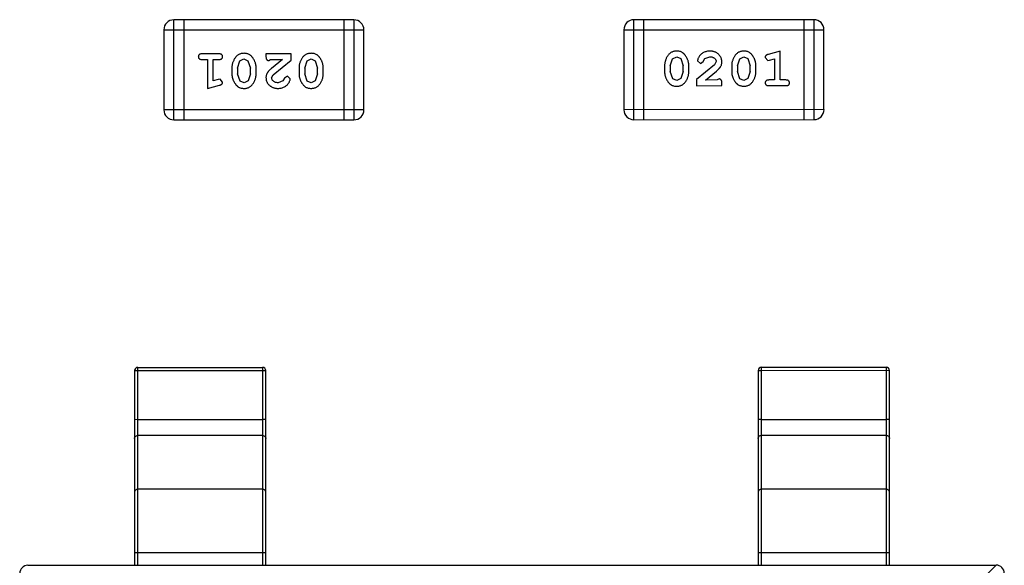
# Model space of a CAD drawing. Header units: inches. Extents: x -29 to 164, y -51 to 83.
# Tile 39 of 164: x 47.84 to 50.84, y 18.86 to 20.52. Entities that reach past the tile are written whole.
import ezdxf

# ---------------------------------------------------------------- set-up
doc = ezdxf.new("R2010")
doc.units = ezdxf.units.IN
doc.header["$LTSCALE"] = 1.21
doc.header["$MEASUREMENT"] = 0
doc.layers.get('0').update_dxf_attribs({"linetype": 'CONTINUOUS'})

msp = doc.modelspace()

# ---------------------------------------------------------------- linework, layer by layer
at = {"color": 7, "linetype": 'Continuous'}
for p, q in [((48.8561, 20.5208), (48.3075, 20.5207)), ((48.3076, 20.2159), (48.3075, 20.5207)), ((48.338, 20.5207), (48.338, 20.2159)), ((48.8257, 20.5208), (48.8257, 20.216)), ((48.8561, 20.5208), (48.8562, 20.216)), ((50.2578, 20.5213), (49.7092, 20.5212)), ((49.7092, 20.2164), (49.7092, 20.5212)), ((49.7397, 20.2164), (49.7396, 20.5212)), ((50.2273, 20.5213), (50.2274, 20.2165)), ((50.2578, 20.5213), (50.2579, 20.2165)), ((48.277, 20.4902), (48.8866, 20.4903)), ((48.277, 20.4902), (48.2771, 20.2464)), ((48.8867, 20.2465), (48.8866, 20.4903)), ((49.6787, 20.4907), (50.2883, 20.4908)), ((49.6787, 20.4907), (49.6787, 20.2468)), ((50.2883, 20.247), (50.2883, 20.4908)), ((48.445, 20.4171), (48.3931, 20.4171)), ((48.5089, 20.3956), (48.5211, 20.4014)), ((48.5211, 20.4014), (48.5333, 20.3961)), ((48.6652, 20.4171), (48.5881, 20.4171)), ((48.5881, 20.4171), (48.5881, 20.4093)), ((48.6652, 20.3983), (48.6652, 20.4171)), ((48.7134, 20.3956), (48.7257, 20.4014)), ((48.7257, 20.4014), (48.7378, 20.3961)), ((49.8199, 20.3805), (49.8272, 20.4023)), ((49.8272, 20.4023), (49.8395, 20.4081)), ((49.8395, 20.4081), (49.8517, 20.4028)), ((49.8517, 20.4028), (49.8592, 20.3805)), ((49.9206, 20.3942), (49.9255, 20.4028)), ((49.9255, 20.4028), (49.9404, 20.4081)), ((50.0244, 20.3806), (50.0317, 20.4024)), ((50.0317, 20.4024), (50.044, 20.4082)), ((50.044, 20.4082), (50.0562, 20.4029)), ((50.0562, 20.4029), (50.0637, 20.3806)), ((50.1094, 20.4064), (50.1173, 20.3972)), ((50.155, 20.4255), (50.1184, 20.4156)), ((50.1227, 20.3982), (50.1377, 20.4024)), ((50.1377, 20.4024), (50.1377, 20.3374)), ((50.155, 20.3374), (50.155, 20.4255)), ((48.3931, 20.3998), (48.4104, 20.3998)), ((48.4104, 20.3998), (48.4104, 20.3117)), ((48.4277, 20.3998), (48.445, 20.3998)), ((48.4277, 20.3348), (48.4277, 20.3998)), ((48.4843, 20.3741), (48.4843, 20.3563)), ((48.5016, 20.3738), (48.5089, 20.3956)), ((48.5016, 20.3738), (48.5016, 20.3566)), ((48.5333, 20.3961), (48.5409, 20.3738)), ((48.5409, 20.3566), (48.5409, 20.3738)), ((48.5582, 20.3563), (48.5582, 20.3741)), ((48.5968, 20.3967), (48.6023, 20.3998)), ((48.6023, 20.3998), (48.6385, 20.3998)), ((48.6385, 20.3998), (48.6049, 20.3728)), ((48.6102, 20.3533), (48.6652, 20.3983)), ((48.6888, 20.3741), (48.6888, 20.3564)), ((48.7061, 20.3738), (48.7134, 20.3956)), ((48.7061, 20.3738), (48.7061, 20.3566)), ((48.7378, 20.3961), (48.7455, 20.3738)), ((48.7455, 20.3566), (48.7455, 20.3738)), ((48.7628, 20.3564), (48.7628, 20.3741)), ((49.8026, 20.3808), (49.8026, 20.3631)), ((49.8199, 20.3805), (49.8199, 20.3633)), ((49.8592, 20.3633), (49.8592, 20.3805)), ((49.8765, 20.3631), (49.8765, 20.3808)), ((49.9551, 20.3839), (49.9001, 20.3389)), ((49.9033, 20.3961), (49.9121, 20.3877)), ((49.9121, 20.3877), (49.9206, 20.3942)), ((49.9599, 20.3936), (49.9551, 20.3839)), ((50.0071, 20.3808), (50.0071, 20.3631)), ((50.0244, 20.3806), (50.0244, 20.3634)), ((50.0637, 20.3634), (50.0637, 20.3806)), ((50.0811, 20.3631), (50.081, 20.3809)), ((50.1173, 20.3972), (50.1227, 20.3982)), ((48.4481, 20.34), (48.4427, 20.339)), ((48.456, 20.3307), (48.4481, 20.34)), ((48.5092, 20.3343), (48.5016, 20.3566)), ((48.5409, 20.3566), (48.5337, 20.3348)), ((48.6054, 20.3436), (48.6102, 20.3533)), ((48.6448, 20.3429), (48.6398, 20.3344)), ((48.6533, 20.3495), (48.6448, 20.3429)), ((48.6621, 20.3411), (48.6533, 20.3495)), ((48.7137, 20.3343), (48.7061, 20.3566)), ((48.7455, 20.3566), (48.7382, 20.3349)), ((49.8276, 20.341), (49.8199, 20.3633)), ((49.8397, 20.3358), (49.8276, 20.341)), ((49.852, 20.3416), (49.8397, 20.3358)), ((49.8592, 20.3633), (49.852, 20.3416)), ((49.9269, 20.3373), (49.9605, 20.3644)), ((49.9686, 20.3405), (49.9631, 20.3374)), ((50.0321, 20.3411), (50.0244, 20.3634)), ((50.0442, 20.3358), (50.0321, 20.3411)), ((50.0565, 20.3416), (50.0442, 20.3358)), ((50.0637, 20.3634), (50.0565, 20.3416)), ((48.4104, 20.3117), (48.447, 20.3216)), ((48.4427, 20.339), (48.4277, 20.3348)), ((48.5213, 20.329), (48.5092, 20.3343)), ((48.5337, 20.3348), (48.5213, 20.329)), ((48.6398, 20.3344), (48.6249, 20.329)), ((48.7258, 20.3291), (48.7137, 20.3343)), ((48.7382, 20.3349), (48.7258, 20.3291)), ((49.9001, 20.3389), (49.9001, 20.32)), ((49.9001, 20.32), (49.9772, 20.3201)), ((49.9631, 20.3374), (49.9269, 20.3373)), ((49.9772, 20.3201), (49.9772, 20.3279)), ((50.1377, 20.3374), (50.1204, 20.3374)), ((50.1204, 20.3201), (50.1723, 20.3201)), ((50.1723, 20.3374), (50.155, 20.3374)), ((48.8867, 20.2465), (48.2771, 20.2464)), ((50.2883, 20.247), (49.6787, 20.2468)), ((48.3076, 20.2159), (48.8562, 20.216)), ((49.7092, 20.2164), (50.2579, 20.2165)), ((48.1876, 19.4512), (48.1976, 19.4517)), ((48.1876, 19.4512), (48.1877, 18.8578)), ((48.1976, 19.4612), (48.5776, 19.4613)), ((48.1977, 18.8578), (48.1976, 19.4612)), ((48.1976, 19.4517), (48.5776, 19.4518)), ((48.5776, 19.4613), (48.5777, 18.8578)), ((48.5776, 19.4518), (48.5876, 19.4513)), ((48.5877, 18.8578), (48.5876, 19.4513)), ((50.0876, 19.4516), (50.0976, 19.4521)), ((50.0876, 19.4516), (50.0877, 18.8582)), ((50.0976, 19.4616), (50.4776, 19.4617)), ((50.0977, 18.8582), (50.0976, 19.4616)), ((50.0976, 19.4521), (50.4776, 19.4522)), ((50.4776, 19.4617), (50.4777, 18.8582)), ((50.4776, 19.4522), (50.4876, 19.4517)), ((50.4877, 18.8582), (50.4876, 19.4517)), ((48.1977, 19.3022), (48.1877, 19.3017)), ((48.1977, 19.3022), (48.5777, 19.3023)), ((48.5877, 19.3018), (48.5777, 19.3023)), ((50.0977, 19.3026), (50.0877, 19.3021)), ((50.0977, 19.3026), (50.4777, 19.3027)), ((50.4877, 19.3022), (50.4777, 19.3027)), ((48.5777, 19.2535), (48.1977, 19.2534)), ((50.4777, 19.2539), (50.0977, 19.2538)), ((48.5777, 19.0895), (48.1977, 19.0894)), ((50.4777, 19.0898), (50.0977, 19.0898)), ((48.1877, 18.8967), (48.5877, 18.8968)), ((50.0877, 18.8971), (50.4877, 18.8972)), ((47.8627, 18.8577), (50.8127, 18.8583)), ((50.8132, 18.8583), (50.7394, 18.7845))]:
    msp.add_line(p, q, dxfattribs=at)
for centre, radius, start, end in [((48.3075, 20.4902), 0.0305, 90.012, 180.012), ((48.8561, 20.4903), 0.0305, 0.012, 90.012), ((49.7092, 20.4907), 0.0305, 90.012, 180.012), ((50.2578, 20.4908), 0.0305, 0.012, 90.012), ((48.3075, 20.2464), 0.0305, 180.012, 270.012), ((48.8562, 20.2465), 0.0305, 270.012, 0.012), ((49.7092, 20.2468), 0.0305, 180.012, 270.012), ((50.2579, 20.247), 0.0305, 270.012, 0.012), ((48.1976, 19.4512), 0.01, 90.012, 180.012), ((48.5776, 19.4513), 0.01, 0.012, 90.012), ((50.0976, 19.4516), 0.01, 90.012, 180.012), ((50.4776, 19.4517), 0.01, 0.012, 90.012), ((47.8628, 18.8327), 0.025, 90.012, 180.012), ((50.8128, 18.8333), 0.025, 0.012, 90.012)]:
    msp.add_arc(centre, radius, start, end, dxfattribs=at)
for points, knots in [([(48.3931, 20.4171), (48.3922, 20.4171), (48.3905, 20.417), (48.3882, 20.4166), (48.3862, 20.4158), (48.3847, 20.4147), (48.3835, 20.4134), (48.3826, 20.4119), (48.3821, 20.4102), (48.3821, 20.409), (48.382, 20.4084)], [0, 0, 0, 0, 0.169012, 0.317488, 0.445429, 0.560977, 0.67065, 0.776666, 0.88492, 1, 1, 1, 1]), ([(48.382, 20.4084), (48.3821, 20.4078), (48.3821, 20.4066), (48.3826, 20.405), (48.3835, 20.4035), (48.3847, 20.4021), (48.3862, 20.4011), (48.3882, 20.4003), (48.3905, 20.3998), (48.3922, 20.3998), (48.3931, 20.3998)], [0, 0, 0, 0, 0.11517, 0.223509, 0.328254, 0.438012, 0.553651, 0.682263, 0.830856, 1, 1, 1, 1]), ([(48.456, 20.4084), (48.4559, 20.4091), (48.4559, 20.4102), (48.4554, 20.4119), (48.4545, 20.4134), (48.4534, 20.4148), (48.4518, 20.4158), (48.4499, 20.4166), (48.4475, 20.417), (48.4459, 20.4171), (48.445, 20.4171)], [0, 0, 0, 0, 0.115051, 0.223278, 0.329269, 0.437893, 0.554681, 0.682591, 0.83103, 1, 1, 1, 1]), ([(48.445, 20.3998), (48.4459, 20.3998), (48.4475, 20.3999), (48.4499, 20.4003), (48.4518, 20.4011), (48.4534, 20.4021), (48.4545, 20.4035), (48.4554, 20.405), (48.4559, 20.4067), (48.4559, 20.4078), (48.456, 20.4084)], [0, 0, 0, 0, 0.169102, 0.317658, 0.446239, 0.563118, 0.671828, 0.776546, 0.884858, 1, 1, 1, 1]), ([(48.5212, 20.4187), (48.5197, 20.4186), (48.5169, 20.4186), (48.5128, 20.4179), (48.509, 20.4167), (48.5054, 20.4151), (48.5021, 20.4131), (48.4991, 20.4106), (48.4963, 20.4077), (48.4938, 20.4043), (48.4916, 20.4007), (48.4897, 20.397), (48.488, 20.3933), (48.4866, 20.3895), (48.4856, 20.3857), (48.4848, 20.3819), (48.4844, 20.378), (48.4843, 20.3754), (48.4843, 20.3741)], [0, 0, 0, 0, 0.067217, 0.131051, 0.19272, 0.252824, 0.312745, 0.373449, 0.436041, 0.501494, 0.567761, 0.632087, 0.695096, 0.757109, 0.817993, 0.878657, 0.939311, 1, 1, 1, 1]), ([(48.5582, 20.3741), (48.5582, 20.3752), (48.5582, 20.3773), (48.5579, 20.3805), (48.5574, 20.3836), (48.5567, 20.3867), (48.5558, 20.3897), (48.5547, 20.3927), (48.5534, 20.3957), (48.552, 20.3986), (48.5504, 20.4013), (48.5488, 20.4038), (48.5471, 20.4061), (48.5455, 20.4083), (48.5438, 20.4101), (48.5421, 20.4118), (48.5403, 20.4132), (48.538, 20.4148), (48.5348, 20.4164), (48.5306, 20.4177), (48.526, 20.4185), (48.5228, 20.4186), (48.5212, 20.4187)], [0, 0, 0, 0, 0.049886, 0.09882, 0.148132, 0.19689, 0.246038, 0.295176, 0.345305, 0.395692, 0.445312, 0.491875, 0.535813, 0.577009, 0.616081, 0.652689, 0.687585, 0.720206, 0.785062, 0.85223, 0.923759, 1, 1, 1, 1]), ([(48.5881, 20.4093), (48.5881, 20.4082), (48.5882, 20.4062), (48.5886, 20.4035), (48.5893, 20.4013), (48.5904, 20.3995), (48.5917, 20.3982), (48.5932, 20.3973), (48.5949, 20.3968), (48.5961, 20.3967), (48.5968, 20.3967)], [0, 0, 0, 0, 0.1844, 0.34094, 0.473574, 0.586824, 0.690029, 0.789175, 0.890445, 1, 1, 1, 1]), ([(48.7257, 20.4187), (48.7243, 20.4187), (48.7214, 20.4186), (48.7173, 20.4179), (48.7135, 20.4168), (48.7099, 20.4152), (48.7066, 20.4132), (48.7036, 20.4106), (48.7008, 20.4077), (48.6983, 20.4043), (48.6961, 20.4007), (48.6942, 20.397), (48.6925, 20.3933), (48.6912, 20.3896), (48.6901, 20.3857), (48.6894, 20.3819), (48.6889, 20.378), (48.6888, 20.3754), (48.6888, 20.3741)], [0, 0, 0, 0, 0.067217, 0.131051, 0.19272, 0.252824, 0.312745, 0.373449, 0.436041, 0.501494, 0.567761, 0.632087, 0.695096, 0.757109, 0.817993, 0.878657, 0.939311, 1, 1, 1, 1]), ([(48.7628, 20.3741), (48.7627, 20.3752), (48.7627, 20.3773), (48.7624, 20.3805), (48.7619, 20.3836), (48.7612, 20.3867), (48.7603, 20.3898), (48.7592, 20.3928), (48.7579, 20.3957), (48.7565, 20.3986), (48.7549, 20.4013), (48.7533, 20.4039), (48.7516, 20.4062), (48.75, 20.4083), (48.7483, 20.4102), (48.7466, 20.4118), (48.7448, 20.4132), (48.7425, 20.4148), (48.7393, 20.4165), (48.7351, 20.4178), (48.7305, 20.4186), (48.7273, 20.4187), (48.7257, 20.4187)], [0, 0, 0, 0, 0.049886, 0.09882, 0.148132, 0.19689, 0.246038, 0.295176, 0.345305, 0.395692, 0.445312, 0.491875, 0.535813, 0.577009, 0.616081, 0.652689, 0.687585, 0.720206, 0.785062, 0.85223, 0.923759, 1, 1, 1, 1]), ([(49.8394, 20.4254), (49.838, 20.4254), (49.8351, 20.4253), (49.8311, 20.4246), (49.8272, 20.4235), (49.8236, 20.4219), (49.8203, 20.4198), (49.8173, 20.4173), (49.8145, 20.4143), (49.8121, 20.411), (49.8099, 20.4074), (49.8079, 20.4037), (49.8063, 20.4), (49.8049, 20.3962), (49.8039, 20.3924), (49.8031, 20.3886), (49.8027, 20.3847), (49.8026, 20.3821), (49.8026, 20.3808)], [0, 0, 0, 0, 0.06692, 0.130834, 0.19258, 0.252759, 0.312631, 0.373411, 0.436359, 0.501894, 0.568244, 0.632472, 0.69556, 0.757163, 0.818592, 0.878885, 0.939235, 1, 1, 1, 1]), ([(49.8765, 20.3808), (49.8765, 20.3819), (49.8765, 20.384), (49.8762, 20.3872), (49.8756, 20.3904), (49.875, 20.3935), (49.8741, 20.3965), (49.8729, 20.3995), (49.8716, 20.4025), (49.8701, 20.4054), (49.8685, 20.4081), (49.8669, 20.4107), (49.8653, 20.413), (49.8636, 20.4151), (49.8619, 20.4169), (49.8602, 20.4186), (49.8584, 20.42), (49.8561, 20.4216), (49.8529, 20.4232), (49.8487, 20.4245), (49.8442, 20.4253), (49.841, 20.4254), (49.8394, 20.4254)], [0, 0, 0, 0, 0.049855, 0.099516, 0.148482, 0.19758, 0.246804, 0.296268, 0.346517, 0.397047, 0.446826, 0.49336, 0.537801, 0.579207, 0.617974, 0.654833, 0.689171, 0.722088, 0.786392, 0.853518, 0.924186, 1, 1, 1, 1]), ([(49.9405, 20.4254), (49.9388, 20.4254), (49.9355, 20.4253), (49.9305, 20.4244), (49.9258, 20.423), (49.9213, 20.421), (49.9172, 20.4186), (49.9135, 20.4157), (49.9104, 20.4124), (49.9079, 20.4089), (49.9059, 20.4053), (49.9044, 20.402), (49.9035, 20.399), (49.9033, 20.397), (49.9033, 20.3961)], [0, 0, 0, 0, 0.098286, 0.193983, 0.289056, 0.384352, 0.477435, 0.566197, 0.652355, 0.737986, 0.818188, 0.887401, 0.94802, 1, 1, 1, 1]), ([(49.9404, 20.4081), (49.9418, 20.4081), (49.9445, 20.408), (49.9483, 20.4072), (49.9517, 20.4058), (49.9546, 20.4039), (49.9569, 20.4016), (49.9587, 20.3991), (49.9597, 20.3964), (49.9598, 20.3946), (49.9599, 20.3936)], [0, 0, 0, 0, 0.156344, 0.299348, 0.4327, 0.561, 0.682299, 0.791883, 0.89611, 1, 1, 1, 1]), ([(49.9772, 20.3927), (49.9772, 20.3938), (49.9771, 20.396), (49.9766, 20.3992), (49.9758, 20.4023), (49.9747, 20.4053), (49.9732, 20.4082), (49.9714, 20.4109), (49.9693, 20.4135), (49.9669, 20.4159), (49.9643, 20.4181), (49.9614, 20.4201), (49.9584, 20.4218), (49.9552, 20.4231), (49.9518, 20.4241), (49.9482, 20.4249), (49.9444, 20.4254), (49.9418, 20.4254), (49.9405, 20.4254)], [0, 0, 0, 0, 0.060981, 0.120256, 0.178148, 0.236115, 0.293993, 0.352864, 0.413358, 0.476056, 0.539296, 0.602396, 0.665116, 0.728325, 0.792919, 0.859317, 0.928302, 1, 1, 1, 1]), ([(50.0439, 20.4255), (50.0425, 20.4254), (50.0397, 20.4254), (50.0356, 20.4246), (50.0317, 20.4235), (50.0282, 20.4219), (50.0249, 20.4199), (50.0218, 20.4174), (50.019, 20.4144), (50.0166, 20.411), (50.0144, 20.4074), (50.0124, 20.4037), (50.0108, 20.4), (50.0095, 20.3962), (50.0084, 20.3925), (50.0077, 20.3886), (50.0072, 20.3847), (50.0071, 20.3821), (50.0071, 20.3808)], [0, 0, 0, 0, 0.06692, 0.130834, 0.19258, 0.252759, 0.312631, 0.373411, 0.436359, 0.501894, 0.568244, 0.632472, 0.69556, 0.757163, 0.818592, 0.878885, 0.939235, 1, 1, 1, 1]), ([(50.081, 20.3809), (50.081, 20.3819), (50.081, 20.3841), (50.0807, 20.3873), (50.0802, 20.3904), (50.0795, 20.3935), (50.0786, 20.3966), (50.0775, 20.3996), (50.0762, 20.4025), (50.0747, 20.4054), (50.0731, 20.4081), (50.0714, 20.4107), (50.0698, 20.413), (50.0681, 20.4151), (50.0664, 20.417), (50.0647, 20.4186), (50.0629, 20.4201), (50.0606, 20.4216), (50.0574, 20.4232), (50.0532, 20.4245), (50.0487, 20.4253), (50.0455, 20.4254), (50.0439, 20.4255)], [0, 0, 0, 0, 0.049855, 0.099516, 0.148482, 0.19758, 0.246804, 0.296268, 0.346517, 0.397047, 0.446826, 0.49336, 0.537801, 0.579207, 0.617974, 0.654833, 0.689171, 0.722088, 0.786392, 0.853518, 0.924186, 1, 1, 1, 1]), ([(50.1184, 20.4156), (50.1176, 20.4153), (50.116, 20.4149), (50.1139, 20.414), (50.1123, 20.4131), (50.1111, 20.4121), (50.1103, 20.4109), (50.1098, 20.4096), (50.1094, 20.4081), (50.1094, 20.407), (50.1094, 20.4064)], [0, 0, 0, 0, 0.187321, 0.344927, 0.475328, 0.579604, 0.674244, 0.773631, 0.882025, 1, 1, 1, 1]), ([(48.6049, 20.3728), (48.604, 20.372), (48.6023, 20.3705), (48.6, 20.3683), (48.5978, 20.3662), (48.596, 20.3642), (48.5944, 20.3623), (48.593, 20.3606), (48.5919, 20.3589), (48.5908, 20.3569), (48.5897, 20.3543), (48.5888, 20.3512), (48.5882, 20.3479), (48.5882, 20.3456), (48.5881, 20.3445)], [0, 0, 0, 0, 0.103002, 0.197728, 0.285279, 0.365235, 0.437224, 0.502446, 0.560545, 0.611446, 0.707576, 0.80349, 0.900532, 1, 1, 1, 1]), ([(49.9605, 20.3644), (49.9613, 20.3652), (49.963, 20.3666), (49.9654, 20.3689), (49.9675, 20.371), (49.9694, 20.373), (49.971, 20.3748), (49.9723, 20.3766), (49.9735, 20.3782), (49.9746, 20.3803), (49.9757, 20.3829), (49.9766, 20.386), (49.9771, 20.3893), (49.9772, 20.3916), (49.9772, 20.3927)], [0, 0, 0, 0, 0.103002, 0.197728, 0.285279, 0.365235, 0.437224, 0.502446, 0.560545, 0.611446, 0.707576, 0.80349, 0.900532, 1, 1, 1, 1]), ([(48.4843, 20.3563), (48.4843, 20.3552), (48.4844, 20.3531), (48.4847, 20.3499), (48.4852, 20.3468), (48.4859, 20.3437), (48.4868, 20.3406), (48.4879, 20.3376), (48.4892, 20.3346), (48.4907, 20.3318), (48.4923, 20.329), (48.4939, 20.3265), (48.4956, 20.3242), (48.4973, 20.3221), (48.499, 20.3202), (48.5007, 20.3186), (48.5024, 20.3171), (48.5048, 20.3156), (48.508, 20.314), (48.5121, 20.3127), (48.5167, 20.3119), (48.5198, 20.3118), (48.5215, 20.3117)], [0, 0, 0, 0, 0.049855, 0.099516, 0.148482, 0.19758, 0.246804, 0.296268, 0.346517, 0.397047, 0.446826, 0.49336, 0.537801, 0.579207, 0.617974, 0.654833, 0.689171, 0.722088, 0.786392, 0.853518, 0.924186, 1, 1, 1, 1]), ([(48.5215, 20.3117), (48.5229, 20.3117), (48.5257, 20.3118), (48.5298, 20.3125), (48.5336, 20.3137), (48.5372, 20.3152), (48.5405, 20.3173), (48.5436, 20.3198), (48.5463, 20.3228), (48.5488, 20.3262), (48.551, 20.3298), (48.5529, 20.3335), (48.5546, 20.3372), (48.5559, 20.3409), (48.557, 20.3447), (48.5577, 20.3486), (48.5582, 20.3524), (48.5582, 20.355), (48.5582, 20.3563)], [0, 0, 0, 0, 0.06692, 0.130834, 0.19258, 0.252759, 0.312631, 0.373411, 0.436359, 0.501894, 0.568244, 0.632472, 0.69556, 0.757163, 0.818592, 0.878885, 0.939235, 1, 1, 1, 1]), ([(48.5881, 20.3445), (48.5882, 20.3434), (48.5883, 20.3412), (48.5887, 20.3379), (48.5895, 20.3348), (48.5907, 20.3319), (48.5921, 20.329), (48.5939, 20.3263), (48.596, 20.3237), (48.5984, 20.3213), (48.6011, 20.319), (48.6039, 20.3171), (48.607, 20.3154), (48.6102, 20.314), (48.6136, 20.313), (48.6172, 20.3123), (48.6209, 20.3118), (48.6235, 20.3118), (48.6248, 20.3117)], [0, 0, 0, 0, 0.060981, 0.120256, 0.178148, 0.236115, 0.293993, 0.352864, 0.413358, 0.476056, 0.539296, 0.602396, 0.665116, 0.728325, 0.792919, 0.859317, 0.928302, 1, 1, 1, 1]), ([(48.6249, 20.329), (48.6235, 20.3291), (48.6208, 20.3292), (48.617, 20.33), (48.6136, 20.3314), (48.6108, 20.3333), (48.6084, 20.3356), (48.6067, 20.338), (48.6057, 20.3408), (48.6055, 20.3426), (48.6054, 20.3436)], [0, 0, 0, 0, 0.156344, 0.299348, 0.4327, 0.561, 0.682299, 0.791883, 0.89611, 1, 1, 1, 1]), ([(48.6248, 20.3117), (48.6265, 20.3118), (48.6299, 20.3119), (48.6348, 20.3128), (48.6396, 20.3142), (48.6441, 20.3162), (48.6482, 20.3186), (48.6518, 20.3215), (48.655, 20.3247), (48.6575, 20.3283), (48.6595, 20.3319), (48.6609, 20.3352), (48.6619, 20.3382), (48.662, 20.3402), (48.6621, 20.3411)], [0, 0, 0, 0, 0.098286, 0.193983, 0.289056, 0.384352, 0.477435, 0.566197, 0.652355, 0.737986, 0.818188, 0.887401, 0.94802, 1, 1, 1, 1]), ([(48.6888, 20.3564), (48.6888, 20.3553), (48.6889, 20.3531), (48.6892, 20.35), (48.6897, 20.3468), (48.6904, 20.3437), (48.6913, 20.3407), (48.6924, 20.3377), (48.6937, 20.3347), (48.6952, 20.3318), (48.6968, 20.3291), (48.6984, 20.3265), (48.7001, 20.3242), (48.7018, 20.3221), (48.7035, 20.3202), (48.7052, 20.3186), (48.7069, 20.3172), (48.7093, 20.3156), (48.7125, 20.314), (48.7166, 20.3127), (48.7212, 20.3119), (48.7243, 20.3118), (48.726, 20.3118)], [0, 0, 0, 0, 0.049855, 0.099516, 0.148482, 0.19758, 0.246804, 0.296268, 0.346517, 0.397047, 0.446826, 0.49336, 0.537801, 0.579207, 0.617974, 0.654833, 0.689171, 0.722088, 0.786392, 0.853518, 0.924186, 1, 1, 1, 1]), ([(48.726, 20.3118), (48.7274, 20.3118), (48.7302, 20.3119), (48.7343, 20.3126), (48.7381, 20.3137), (48.7417, 20.3153), (48.745, 20.3174), (48.7481, 20.3199), (48.7508, 20.3228), (48.7533, 20.3262), (48.7555, 20.3298), (48.7574, 20.3335), (48.7591, 20.3372), (48.7604, 20.341), (48.7615, 20.3448), (48.7622, 20.3486), (48.7627, 20.3525), (48.7627, 20.3551), (48.7628, 20.3564)], [0, 0, 0, 0, 0.06692, 0.130834, 0.19258, 0.252759, 0.312631, 0.373411, 0.436359, 0.501894, 0.568244, 0.632472, 0.69556, 0.757163, 0.818592, 0.878885, 0.939235, 1, 1, 1, 1]), ([(49.8026, 20.3631), (49.8026, 20.362), (49.8027, 20.3599), (49.803, 20.3567), (49.8035, 20.3535), (49.8042, 20.3505), (49.805, 20.3474), (49.8062, 20.3444), (49.8074, 20.3415), (49.8089, 20.3386), (49.8105, 20.3358), (49.8121, 20.3333), (49.8137, 20.331), (49.8154, 20.3289), (49.8171, 20.327), (49.8188, 20.3253), (49.8205, 20.3239), (49.8229, 20.3223), (49.8261, 20.3207), (49.8303, 20.3194), (49.8348, 20.3186), (49.838, 20.3185), (49.8397, 20.3184)], [0, 0, 0, 0, 0.049886, 0.09882, 0.148132, 0.19689, 0.246038, 0.295176, 0.345305, 0.395692, 0.445312, 0.491875, 0.535813, 0.577009, 0.616081, 0.652689, 0.687585, 0.720206, 0.785062, 0.85223, 0.923759, 1, 1, 1, 1]), ([(49.8397, 20.3184), (49.8411, 20.3185), (49.8439, 20.3186), (49.848, 20.3193), (49.8518, 20.3204), (49.8554, 20.322), (49.8587, 20.324), (49.8618, 20.3265), (49.8646, 20.3295), (49.867, 20.3329), (49.8692, 20.3365), (49.8712, 20.3401), (49.8728, 20.3439), (49.8742, 20.3476), (49.8752, 20.3514), (49.876, 20.3553), (49.8765, 20.3592), (49.8765, 20.3618), (49.8765, 20.3631)], [0, 0, 0, 0, 0.067217, 0.131051, 0.19272, 0.252824, 0.312745, 0.373449, 0.436041, 0.501494, 0.567761, 0.632087, 0.695096, 0.757109, 0.817993, 0.878657, 0.939311, 1, 1, 1, 1]), ([(49.9772, 20.3279), (49.9772, 20.329), (49.9772, 20.331), (49.9767, 20.3337), (49.9761, 20.3359), (49.975, 20.3377), (49.9737, 20.3389), (49.9722, 20.3398), (49.9704, 20.3404), (49.9692, 20.3405), (49.9686, 20.3405)], [0, 0, 0, 0, 0.1844, 0.34094, 0.473574, 0.586824, 0.690029, 0.789175, 0.890445, 1, 1, 1, 1]), ([(50.0071, 20.3631), (50.0071, 20.362), (50.0072, 20.3599), (50.0075, 20.3567), (50.008, 20.3536), (50.0087, 20.3505), (50.0095, 20.3475), (50.0107, 20.3445), (50.0119, 20.3415), (50.0134, 20.3386), (50.015, 20.3359), (50.0166, 20.3333), (50.0183, 20.331), (50.0199, 20.3289), (50.0216, 20.3271), (50.0233, 20.3254), (50.025, 20.324), (50.0274, 20.3224), (50.0306, 20.3208), (50.0348, 20.3195), (50.0393, 20.3186), (50.0425, 20.3185), (50.0442, 20.3185)], [0, 0, 0, 0, 0.049886, 0.09882, 0.148132, 0.19689, 0.246038, 0.295176, 0.345305, 0.395692, 0.445312, 0.491875, 0.535813, 0.577009, 0.616081, 0.652689, 0.687585, 0.720206, 0.785062, 0.85223, 0.923759, 1, 1, 1, 1]), ([(50.0442, 20.3185), (50.0456, 20.3185), (50.0484, 20.3186), (50.0525, 20.3193), (50.0564, 20.3204), (50.0599, 20.322), (50.0633, 20.3241), (50.0663, 20.3266), (50.0691, 20.3295), (50.0716, 20.3329), (50.0737, 20.3365), (50.0757, 20.3402), (50.0774, 20.3439), (50.0787, 20.3477), (50.0797, 20.3515), (50.0805, 20.3553), (50.081, 20.3592), (50.081, 20.3618), (50.0811, 20.3631)], [0, 0, 0, 0, 0.067217, 0.131051, 0.19272, 0.252824, 0.312745, 0.373449, 0.436041, 0.501494, 0.567761, 0.632087, 0.695096, 0.757109, 0.817993, 0.878657, 0.939311, 1, 1, 1, 1]), ([(48.447, 20.3216), (48.4478, 20.3218), (48.4494, 20.3223), (48.4515, 20.3232), (48.4531, 20.3241), (48.4543, 20.3251), (48.4551, 20.3263), (48.4556, 20.3276), (48.456, 20.3291), (48.456, 20.3302), (48.456, 20.3307)], [0, 0, 0, 0, 0.187321, 0.344927, 0.475328, 0.579604, 0.674244, 0.773631, 0.882025, 1, 1, 1, 1]), ([(50.1204, 20.3374), (50.1195, 20.3374), (50.1178, 20.3373), (50.1155, 20.3369), (50.1135, 20.3361), (50.112, 20.335), (50.1108, 20.3337), (50.11, 20.3322), (50.1095, 20.3305), (50.1094, 20.3293), (50.1094, 20.3287)], [0, 0, 0, 0, 0.169102, 0.317658, 0.446239, 0.563118, 0.671828, 0.776546, 0.884858, 1, 1, 1, 1]), ([(50.1094, 20.3287), (50.1094, 20.3281), (50.1095, 20.3269), (50.11, 20.3253), (50.1108, 20.3237), (50.112, 20.3224), (50.1135, 20.3213), (50.1155, 20.3206), (50.1178, 20.3201), (50.1195, 20.3201), (50.1204, 20.3201)], [0, 0, 0, 0, 0.115051, 0.223278, 0.329269, 0.437893, 0.554681, 0.682591, 0.83103, 1, 1, 1, 1]), ([(50.1833, 20.3287), (50.1833, 20.3294), (50.1832, 20.3305), (50.1827, 20.3322), (50.1819, 20.3337), (50.1807, 20.335), (50.1792, 20.3361), (50.1772, 20.3369), (50.1749, 20.3373), (50.1732, 20.3374), (50.1723, 20.3374)], [0, 0, 0, 0, 0.11517, 0.223509, 0.328254, 0.438012, 0.553651, 0.682263, 0.830856, 1, 1, 1, 1]), ([(50.1723, 20.3201), (50.1732, 20.3201), (50.1749, 20.3202), (50.1772, 20.3206), (50.1792, 20.3213), (50.1807, 20.3224), (50.1819, 20.3238), (50.1827, 20.3253), (50.1832, 20.327), (50.1833, 20.3281), (50.1833, 20.3287)], [0, 0, 0, 0, 0.169012, 0.317488, 0.445429, 0.560977, 0.67065, 0.776666, 0.88492, 1, 1, 1, 1]), ([(48.1877, 19.244), (48.1877, 19.2453), (48.1882, 19.2478), (48.1904, 19.2509), (48.1938, 19.2529), (48.1964, 19.2534), (48.1977, 19.2534)], [0, 0, 0, 0, 0.242809, 0.48985, 0.742832, 1, 1, 1, 1]), ([(48.5777, 19.2535), (48.579, 19.2535), (48.5816, 19.253), (48.5849, 19.251), (48.5871, 19.2478), (48.5877, 19.2453), (48.5877, 19.2441)], [0, 0, 0, 0, 0.257168, 0.51015, 0.757191, 1, 1, 1, 1]), ([(50.0877, 19.2444), (50.0877, 19.2457), (50.0882, 19.2482), (50.0904, 19.2513), (50.0938, 19.2533), (50.0964, 19.2538), (50.0977, 19.2538)], [0, 0, 0, 0, 0.242809, 0.48985, 0.742832, 1, 1, 1, 1]), ([(50.4777, 19.2539), (50.479, 19.2539), (50.4816, 19.2534), (50.4849, 19.2514), (50.4871, 19.2482), (50.4877, 19.2457), (50.4877, 19.2445)], [0, 0, 0, 0, 0.257168, 0.51015, 0.757191, 1, 1, 1, 1]), ([(48.1977, 19.0894), (48.1964, 19.0894), (48.1938, 19.0889), (48.1905, 19.0868), (48.1882, 19.0837), (48.1877, 19.0812), (48.1877, 19.08)], [0, 0, 0, 0, 0.257168, 0.51015, 0.757191, 1, 1, 1, 1]), ([(48.5877, 19.0801), (48.5877, 19.0813), (48.5872, 19.0838), (48.5849, 19.0869), (48.5816, 19.089), (48.579, 19.0895), (48.5777, 19.0895)], [0, 0, 0, 0, 0.242809, 0.48985, 0.742832, 1, 1, 1, 1]), ([(50.0977, 19.0898), (50.0964, 19.0898), (50.0938, 19.0893), (50.0905, 19.0872), (50.0882, 19.0841), (50.0877, 19.0816), (50.0877, 19.0804)], [0, 0, 0, 0, 0.257168, 0.51015, 0.757191, 1, 1, 1, 1]), ([(50.4877, 19.0805), (50.4877, 19.0817), (50.4872, 19.0842), (50.4849, 19.0873), (50.4816, 19.0894), (50.479, 19.0898), (50.4777, 19.0898)], [0, 0, 0, 0, 0.242809, 0.48985, 0.742832, 1, 1, 1, 1])]:
    msp.add_open_spline(points, degree=3, knots=knots, dxfattribs=at)

doc.saveas('drawing.dxf')
